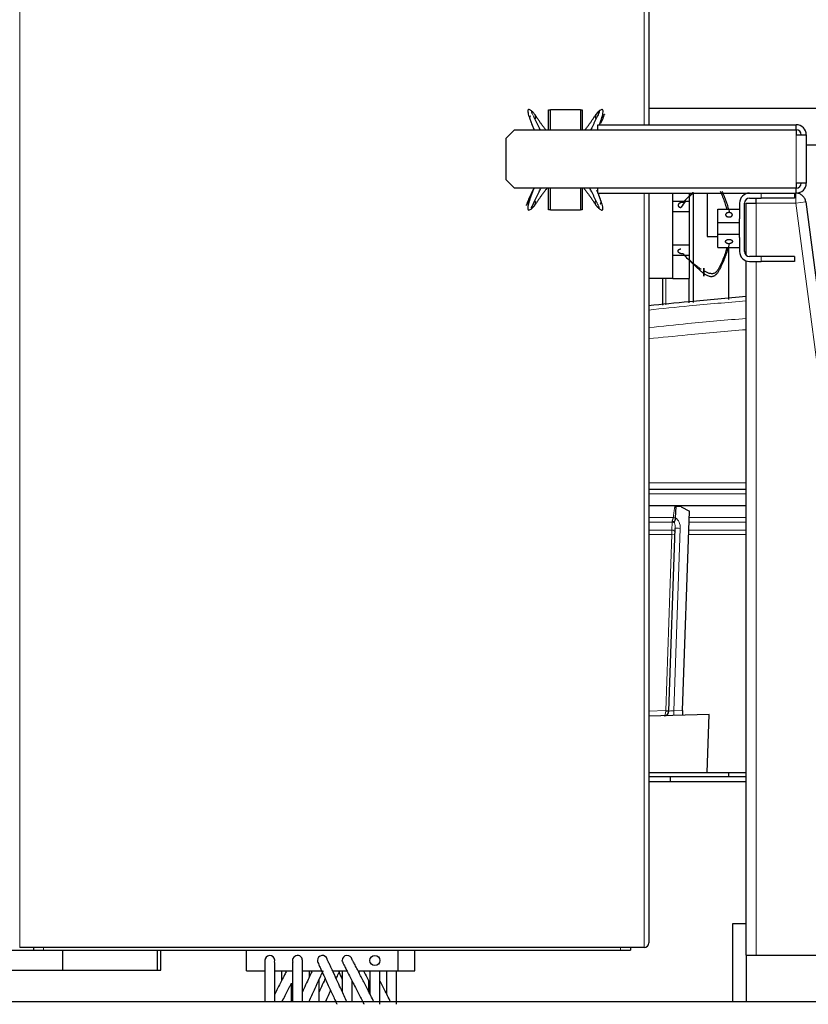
# Model space of a CAD drawing. Header units: inches. Extents: x 0 to 29700, y -16 to 21000.
# Tile 140 of 213: x 14203 to 14675, y 10160 to 10751. Entities that reach past the tile are written whole.
import ezdxf

# ---------------------------------------------------------------- set-up
doc = ezdxf.new("R2010")
doc.units = ezdxf.units.IN
doc.layers.add('1', color=7, linetype='Continuous', true_color=0xffffff)

msp = doc.modelspace()

# ---------------------------------------------------------------- linework, layer by layer
at = {"layer": '1', "color": 110, "linetype": 'Continuous', "lineweight": 13}
for p, q in [((14202.543, 10994.08), (14202.543, 10194.08)), ((14576.943, 10687.572), (14576.943, 10821.795)), ((14668.243, 10652.58), (14668.243, 10681.58)), ((14576.943, 10194.08), (14576.943, 10646.574)), ((14647.243, 10643.58), (14647.243, 10646.58)), ((14667.979, 10640.58), (14667.979, 10646.58)), ((14644.243, 10640.58), (14644.243, 10608.573)), ((14667.979, 10640.58), (14644.243, 10640.58)), ((14673.928, 10641.361), (14667.979, 10640.58)), ((14727.192, 10189.58), (14667.979, 10640.58)), ((14647.243, 10605.58), (14647.243, 10608.58)), ((14644.243, 10605.578), (14644.243, 10189.58)), ((14590.105, 10595.577), (14590.105, 10579.598)), ((14579.747, 10472.765), (14638.247, 10472.765)), ((14638.245, 10466.131), (14579.747, 10466.131)), ((14579.743, 10451.98), (14594.516, 10451.98)), ((14593.795, 10449.243), (14579.743, 10449.243)), ((14593.629, 10444.493), (14593.795, 10449.243)), ((14638.246, 10449.243), (14604.026, 10449.243)), ((14604.121, 10451.98), (14638.245, 10451.98)), ((14579.743, 10444.493), (14593.629, 10444.493)), ((14593.603, 10441.758), (14579.743, 10441.758)), ((14589.916, 10336.195), (14593.603, 10441.758)), ((14598.669, 10445.496), (14594.849, 10336.119)), ((14638.247, 10441.758), (14603.764, 10441.758)), ((14603.86, 10444.493), (14638.247, 10444.493)), ((14579.743, 10335.929), (14589.916, 10336.195)), ((14594.849, 10336.119), (14600.08, 10336.256)), ((14216.743, 10194.08), (14216.743, 10192.58)), ((14562.743, 10194.08), (14562.743, 10192.58))]:
    msp.add_line(p, q, dxfattribs=at)
at = {"layer": '1', "color": 2, "linetype": 'Continuous', "lineweight": 25}
for p, q in [((14579.743, 10991.28), (14579.743, 10687.57)), ((14519.743, 10696.58), (14520.783, 10696.58)), ((14519.743, 10684.578), (14519.743, 10696.58)), ((14520.783, 10684.578), (14520.783, 10696.78)), ((14520.783, 10696.78), (14538.783, 10696.78)), ((14538.783, 10696.78), (14538.783, 10684.578)), ((14538.783, 10696.58), (14539.743, 10696.58)), ((14539.743, 10696.58), (14539.743, 10684.578)), ((14579.738, 10697.579), (14684.743, 10697.579)), ((14494.243, 10679.578), (14499.243, 10684.578)), ((14499.243, 10684.578), (14668.243, 10684.578)), ((14549.243, 10684.578), (14549.243, 10687.58)), ((14549.243, 10687.58), (14668.243, 10687.58)), ((14668.243, 10684.58), (14668.243, 10687.58)), ((14668.243, 10684.578), (14668.243, 10681.58)), ((14494.243, 10654.582), (14494.243, 10679.578)), ((14668.243, 10681.58), (14674.243, 10681.58)), ((14674.243, 10681.58), (14674.243, 10652.58)), ((14674.238, 10675.579), (14684.743, 10675.579)), ((14499.243, 10649.582), (14494.243, 10654.582)), ((14668.243, 10649.582), (14499.243, 10649.582)), ((14519.743, 10636.58), (14519.743, 10649.581)), ((14520.783, 10636.38), (14520.783, 10649.582)), ((14538.783, 10649.582), (14538.783, 10636.38)), ((14539.743, 10649.581), (14539.743, 10636.58)), ((14549.243, 10646.58), (14549.243, 10649.582)), ((14674.243, 10652.58), (14668.243, 10652.58)), ((14668.243, 10652.58), (14668.243, 10649.582)), ((14668.243, 10646.58), (14668.243, 10649.58)), ((14549.243, 10646.58), (14668.243, 10646.58)), ((14579.743, 10646.572), (14579.743, 10196.88)), ((14594.243, 10640.607), (14594.243, 10646.58)), ((14604.243, 10641.78), (14604.243, 10646.58)), ((14606.465, 10646.579), (14606.465, 10604.647)), ((14614.893, 10646.58), (14614.893, 10620.579)), ((14640.243, 10643.58), (14647.243, 10643.58)), ((14644.243, 10640.58), (14644.243, 10643.58)), ((14667.243, 10643.58), (14647.243, 10643.58)), ((14667.243, 10646.58), (14667.243, 10643.58)), ((14520.783, 10636.58), (14519.743, 10636.58)), ((14538.783, 10636.38), (14520.783, 10636.38)), ((14539.743, 10636.58), (14538.783, 10636.58)), ((14594.243, 10641.78), (14604.243, 10641.78)), ((14594.243, 10635.58), (14594.243, 10640.607)), ((14604.243, 10635.58), (14604.243, 10641.78)), ((14621.243, 10629.05), (14621.243, 10637.05)), ((14621.243, 10637.05), (14634.243, 10637.05)), ((14634.243, 10640.58), (14634.243, 10631.136)), ((14637.243, 10611.58), (14637.243, 10640.58)), ((14638.243, 10640.58), (14644.243, 10640.58)), ((14638.243, 10609.341), (14638.243, 10640.58)), ((14673.928, 10641.361), (14733.243, 10189.58)), ((14594.243, 10615.58), (14594.243, 10635.58)), ((14594.243, 10635.58), (14604.243, 10635.58)), ((14604.243, 10615.58), (14604.243, 10635.58)), ((14634.243, 10629.05), (14634.243, 10631.136)), ((14621.243, 10622.05), (14621.243, 10629.05)), ((14621.243, 10629.05), (14634.243, 10629.05)), ((14634.243, 10622.05), (14634.243, 10629.05)), ((14614.893, 10620.579), (14621.24, 10620.579)), ((14621.243, 10614.05), (14621.243, 10622.05)), ((14621.243, 10622.05), (14634.243, 10622.05)), ((14634.243, 10619.965), (14634.243, 10622.05)), ((14634.243, 10619.965), (14634.243, 10611.58)), ((14594.243, 10610.552), (14594.243, 10615.58)), ((14594.243, 10615.58), (14604.243, 10615.58)), ((14604.243, 10609.38), (14604.243, 10615.58)), ((14621.243, 10614.05), (14634.243, 10614.05)), ((14627.593, 10614.05), (14627.593, 10582.833)), ((14594.243, 10595.58), (14594.243, 10610.552)), ((14594.243, 10609.38), (14604.243, 10609.38)), ((14604.243, 10595.38), (14604.243, 10609.38)), ((14647.243, 10608.58), (14640.243, 10608.58)), ((14667.243, 10608.58), (14647.243, 10608.58)), ((14667.243, 10608.58), (14667.243, 10605.58)), ((14606.465, 10604.002), (14606.465, 10581.011)), ((14638.243, 10189.58), (14638.243, 10605.916)), ((14640.243, 10605.58), (14647.243, 10605.58)), ((14667.243, 10605.58), (14647.243, 10605.58)), ((14579.743, 10595.58), (14594.243, 10595.58)), ((14587.962, 10595.577), (14587.962, 10579.412)), ((14594.243, 10595.38), (14594.243, 10595.58)), ((14594.243, 10595.38), (14604.243, 10595.38)), ((14603.894, 10595.378), (14603.894, 10580.787)), ((14579.746, 10468.974), (14638.244, 10468.974)), ((14638.243, 10458.974), (14579.748, 10458.974)), ((14595.888, 10451.813), (14596.123, 10458.544)), ((14599.157, 10458.438), (14596.123, 10458.544)), ((14599.157, 10458.438), (14604.253, 10455.757)), ((14600.08, 10336.256), (14604.253, 10455.757)), ((14595.886, 10451.764), (14595.888, 10451.813)), ((14591.842, 10335.958), (14595.667, 10445.5)), ((14600.08, 10336.256), (14599.979, 10333.354)), ((14615.994, 10333.773), (14579.743, 10332.824)), ((14614.778, 10298.974), (14615.994, 10333.773)), ((14579.742, 10298.974), (14614.778, 10298.974)), ((14579.743, 10296.58), (14592.743, 10296.58)), ((14579.743, 10293.58), (14638.243, 10293.58)), ((14592.743, 10296.58), (14638.246, 10296.58)), ((14592.743, 10293.579), (14592.743, 10296.58)), ((14614.78, 10298.974), (14638.244, 10298.974)), ((14627.593, 10298.975), (14627.593, 10296.58)), ((14630.243, 10208.58), (14638.243, 10208.58)), ((14630.243, 10161.58), (14630.243, 10208.58)), ((14576.943, 10194.08), (14202.543, 10194.08)), ((14210.743, 10194.08), (14210.743, 10192.58)), ((14568.743, 10194.08), (14568.743, 10192.58)), ((14142.743, 10192.58), (14228.499, 10192.58)), ((14228.499, 10192.58), (14285.243, 10192.58)), ((14228.499, 10180.58), (14228.499, 10192.58)), ((14285.243, 10192.58), (14287.243, 10192.58)), ((14285.243, 10180.58), (14285.243, 10192.58)), ((14287.243, 10180.58), (14287.243, 10192.58)), ((14287.246, 10192.58), (14338.546, 10192.58)), ((14338.543, 10192.58), (14429.543, 10192.58)), ((14338.543, 10180.08), (14338.543, 10192.58)), ((14429.538, 10192.58), (14562.743, 10192.58)), ((14429.543, 10180.08), (14429.543, 10192.58)), ((14439.543, 10180.08), (14439.543, 10192.58)), ((14562.743, 10192.58), (14568.743, 10192.58)), ((14638.243, 10189.58), (14638.243, 10161.58)), ((14638.243, 10189.58), (14644.243, 10189.58)), ((14644.243, 10189.58), (14727.192, 10189.58)), ((14395.981, 10185.854), (14395.943, 10186.33)), ((14142.743, 10180.58), (14228.499, 10180.58)), ((14228.499, 10180.58), (14285.243, 10180.58)), ((14285.243, 10180.58), (14287.243, 10180.58)), ((14338.543, 10180.08), (14349.547, 10180.08)), ((14355.524, 10180.08), (14366.147, 10180.08)), ((14372.128, 10180.08), (14383.615, 10180.08)), ((14390.198, 10180.08), (14398.775, 10180.08)), ((14405.489, 10180.08), (14429.543, 10180.08)), ((14429.543, 10180.08), (14439.543, 10180.08)), ((15566.743, 10161.58), (14116.743, 10161.58))]:
    msp.add_line(p, q, dxfattribs=at)
msp.add_circle((14415.543, 10186.33), 3, dxfattribs=at)
for centre, radius, start, end in [((14668.243, 10681.58), 6, 0, 90), ((14668.243, 10681.58), 3, 0, 90), ((14668.243, 10652.58), 6, 270, 0), ((14668.243, 10652.58), 3, 270, 0), ((14640.243, 10640.58), 6, 90, 180), ((14640.243, 10640.58), 3, 90, 180), ((14640.243, 10611.58), 6, 180, 270), ((14640.243, 10611.58), 3, 180, 270), ((14588.844, 10336.063), 3, 271.5, 358), ((14576.943, 10196.88), 2.8, 270, 0), ((14352.543, 10186.33), 3, 341.74125, 161.71875), ((14369.143, 10186.33), 3, 17.634375, 201.1275), ((14384.043, 10186.33), 3, 13.39875, 180), ((14398.943, 10186.33), 3, 9.118125, 180), ((14384.043, 10186.33), 3, 180, 193.381875)]:
    msp.add_arc(centre, radius, start, end, dxfattribs=at)
at = {"layer": '1', "color": 110, "linetype": 'Continuous', "lineweight": 13}
for centre, major_axis, ratio, start_param, end_param in [((14593.897, 10452.12), (0.21, 4), 0.017402, 3.9104493, 4.0569496), ((14593.746, 10447.804), (1.999, -0.07), 0.719748, 0.7957294, 1.5716725), ((14593.769, 10448.458), (1.999, -0.07), 0.6108356, 0.7931781, 1.5644616), ((14594.446, 10451.91), (-1.989, 0.207), 0.0383473, 3.905781, 4.6813136), ((14593.668, 10445.57), (0.159, 4.566), 0.4377405, 4.712389, 5.5081184), ((14593.672, 10445.671), (0.235, 6.724), 0.7431451, 4.712389, 5.8716685), ((14593.53, 10441.615), (0.07, 4), 0.0174444, 4.7482984, 5.5155451), ((14593.533, 10441.687), (1.999, -0.07), 0.0368135, 0, 1.5371762), ((14593.581, 10443.054), (1.999, -0.07), 0.719748, 0, 1.5716725), ((14598.665, 10445.395), (2.998, -0.105), 0.0336829, 1.5707963, 3.1415927), ((14588.844, 10336.063), (-0.079, 2.999), 0.3572125, 3.1415927, 4.6513025), ((14589.845, 10336.089), (-0.017, 3.001), 0.0238693, 4.6517894, 4.7475548), ((14589.846, 10336.124), (1.999, -0.07), 0.0368135, 0, 1.5371762), ((14589.843, 10336.028), (-1.999, 0.07), 0.0587977, 1.6102188, 3.1415927), ((14594.853, 10336.22), (3.011, 0.262), 0.0331858, 3.1375287, 4.708325), ((14594.853, 10336.22), (-0.079, 2.999), 0.0020575, 1.6044228, 3.1415927)]:
    msp.add_ellipse(centre, major_axis=major_axis, ratio=ratio, start_param=start_param, end_param=end_param, dxfattribs=at)
at = {"layer": '1', "color": 2, "linetype": 'Continuous', "lineweight": 25}
for points, degree, knots in [([(14510.838, 10694.499), (14510.382, 10695.04), (14509.685, 10695.744), (14508.726, 10696.427), (14508.007, 10696.726), (14507.442, 10696.63), (14507.22, 10696.004), (14507.354, 10694.813), (14507.6, 10693.498), (14507.953, 10692.576), (14508.087, 10692.256)], 3, [0, 0, 0, 0, 0.1741513, 0.2759846, 0.3863218, 0.5050306, 0.6327805, 0.7718015, 0.9242405, 1, 1, 1, 1]), ([(14548.099, 10693.661), (14548.329, 10694.014), (14548.8, 10694.671), (14549.382, 10695.251), (14549.805, 10695.485), (14550.086, 10695.521), (14550.157, 10695.337), (14550.105, 10695.083), (14549.999, 10694.843), (14549.857, 10694.571), (14549.643, 10694.173), (14549.245, 10693.406), (14548.644, 10692.171), (14547.899, 10690.612), (14547.131, 10689.021), (14546.351, 10687.416), (14545.637, 10685.953), (14545.178, 10685.026), (14544.987, 10684.641)], 3, [0, 0, 0, 0, 0.0933859, 0.1867719, 0.2334649, 0.2801578, 0.3268508, 0.3501973, 0.3735438, 0.3968902, 0.4202367, 0.4669297, 0.5603156, 0.6537016, 0.7470875, 0.8404735, 0.9338594, 1, 1, 1, 1]), ([(14550.131, 10695.271), (14549.995, 10695.245), (14549.832, 10695.199), (14549.674, 10695.14), (14549.521, 10695.068), (14549.228, 10694.904), (14548.899, 10694.681), (14548.627, 10694.431), (14548.39, 10694.147), (14548.193, 10693.836), (14548.099, 10693.661)], 5, [0, 0, 0, 0, 0, 0, 0.2580938, 0.3152444, 0.3152444, 0.3152444, 0.6272599, 1, 1, 1, 1, 1, 1]), ([(14550.176, 10687.6), (14550.477, 10688.407), (14551.224, 10690.496), (14552.107, 10693.224), (14552.396, 10695.337), (14552.336, 10696.212), (14552.059, 10696.585), (14551.622, 10696.733), (14550.844, 10696.497), (14549.766, 10695.679), (14549.076, 10694.934), (14548.729, 10694.499)], 3, [0, 0, 0, 0, 0.1439951, 0.3712586, 0.479165, 0.5830404, 0.6345662, 0.6862261, 0.7900161, 0.8952103, 1, 1, 1, 1]), ([(14508.922, 10692.745), (14508.904, 10692.766), (14508.782, 10692.908), (14508.67, 10692.974), (14508.541, 10692.793), (14508.475, 10692.381), (14508.446, 10692.124)], 3, [0, 0, 0, 0, 0.0370006, 0.2628933, 0.4797994, 1, 1, 1, 1]), ([(14510.696, 10692.636), (14510.772, 10692.479), (14511.093, 10691.817), (14511.668, 10690.612), (14512.436, 10689.021), (14513.216, 10687.416), (14513.93, 10685.953), (14514.388, 10685.026), (14514.58, 10684.641)], 3, [0, 0, 0, 0, 0.063128, 0.2621132, 0.4610984, 0.6600836, 0.8590687, 1, 1, 1, 1]), ([(14511.467, 10693.661), (14511.516, 10693.571), (14511.596, 10693.406), (14511.666, 10693.236), (14511.723, 10693.061), (14511.784, 10692.815), (14511.831, 10692.555), (14511.85, 10692.372), (14511.852, 10692.188), (14511.833, 10691.965), (14511.781, 10691.674), (14511.729, 10691.497), (14511.655, 10691.327), (14511.556, 10691.168), (14511.465, 10691.053), (14511.462, 10691.05), (14511.46, 10691.047), (14511.458, 10691.044)], 5, [0, 0, 0, 0, 0, 0, 0.1844371, 0.3310436, 0.3310436, 0.3310436, 0.4588984, 0.6620872, 0.6620872, 0.6620872, 0.7344361, 0.9931308, 0.9931308, 0.9931308, 1, 1, 1, 1, 1, 1]), ([(14517.941, 10684.615), (14517.844, 10684.739), (14517.359, 10685.357), (14516.514, 10686.457), (14515.443, 10687.899), (14514.42, 10689.348), (14513.428, 10690.809), (14512.449, 10692.273), (14511.8, 10693.217), (14511.467, 10693.661)], 3, [0, 0, 0, 0, 0.039904, 0.19992, 0.359936, 0.519952, 0.679968, 0.839984, 1, 1, 1, 1]), ([(14541.626, 10684.615), (14541.723, 10684.739), (14542.207, 10685.357), (14543.053, 10686.457), (14544.124, 10687.899), (14545.146, 10689.348), (14546.139, 10690.809), (14547.117, 10692.273), (14547.766, 10693.217), (14548.099, 10693.661)], 3, [0, 0, 0, 0, 0.039904, 0.19992, 0.359936, 0.519952, 0.679968, 0.839984, 1, 1, 1, 1]), ([(14548.099, 10693.661), (14548.051, 10693.571), (14547.939, 10693.342), (14547.809, 10692.998), (14547.729, 10692.638), (14547.707, 10692.269), (14547.734, 10691.965), (14547.786, 10691.671), (14547.839, 10691.492), (14547.914, 10691.32), (14548.014, 10691.162), (14548.105, 10691.049)], 5, [0, 0, 0, 0, 0, 0, 0.1848578, 0.4599452, 0.6635975, 0.6635975, 0.6635975, 0.7361114, 1, 1, 1, 1, 1, 1]), ([(14550.968, 10688.333), (14550.998, 10688.394), (14551.294, 10689.004), (14551.843, 10690.155), (14552.417, 10691.487), (14552.715, 10692.368), (14552.848, 10692.845), (14552.93, 10693.175), (14552.998, 10693.461), (14553.078, 10693.74), (14553.146, 10693.913), (14553.156, 10693.84), (14553.034, 10693.589), (14552.634, 10693.038), (14552.143, 10692.451), (14551.88, 10692.143)], 3, [0, 0, 0, 0, 0.0157134, 0.1563258, 0.2969382, 0.3672443, 0.4023974, 0.4375505, 0.4727036, 0.5078567, 0.5781629, 0.6484691, 0.7187753, 0.8593876, 1, 1, 1, 1]), ([(14510.936, 10649.494), (14510.672, 10648.962), (14510.13, 10647.874), (14509.317, 10646.236), (14508.503, 10644.58), (14507.724, 10642.946), (14507.15, 10641.613), (14506.852, 10640.732), (14506.719, 10640.256), (14506.636, 10639.925), (14506.569, 10639.639), (14506.488, 10639.36), (14506.421, 10639.187), (14506.41, 10639.26), (14506.533, 10639.511), (14506.932, 10640.062), (14507.424, 10640.649), (14507.686, 10640.958)], 3, [0, 0, 0, 0, 0.0955228, 0.1960203, 0.2965178, 0.3970152, 0.4975127, 0.5477614, 0.5728858, 0.5980102, 0.6231345, 0.6482589, 0.6985076, 0.7487563, 0.7990051, 0.8995025, 1, 1, 1, 1]), ([(14511.018, 10649.583), (14510.097, 10647.421), (14508.791, 10643.99), (14507.459, 10639.876), (14507.17, 10637.763), (14507.23, 10636.889), (14507.508, 10636.515), (14507.945, 10636.368), (14508.723, 10636.603), (14509.8, 10637.421), (14510.491, 10638.167), (14510.838, 10638.601)], 3, [0, 0, 0, 0, 0.3115952, 0.494362, 0.5811411, 0.6646783, 0.7061157, 0.747661, 0.8311296, 0.9157274, 1, 1, 1, 1]), ([(14511.467, 10639.44), (14511.238, 10639.086), (14510.767, 10638.429), (14510.185, 10637.849), (14509.762, 10637.616), (14509.481, 10637.579), (14509.409, 10637.763), (14509.462, 10638.018), (14509.568, 10638.257), (14509.71, 10638.529), (14509.924, 10638.927), (14510.322, 10639.694), (14510.923, 10640.929), (14511.668, 10642.488), (14512.436, 10644.079), (14513.216, 10645.685), (14514.122, 10647.541), (14514.781, 10648.866), (14515.176, 10649.651)], 3, [0, 0, 0, 0, 0.0874317, 0.1748634, 0.2185792, 0.2622951, 0.3060109, 0.3278689, 0.3497268, 0.3715847, 0.3934426, 0.4371585, 0.5245902, 0.6120219, 0.6994536, 0.7868852, 0.8743169, 1, 1, 1, 1]), ([(14518.79, 10649.553), (14518.402, 10649.07), (14517.628, 10648.092), (14516.514, 10646.643), (14515.443, 10645.201), (14514.42, 10643.752), (14513.428, 10642.292), (14512.449, 10640.827), (14511.8, 10639.883), (14511.467, 10639.44)], 3, [0, 0, 0, 0, 0.1383334, 0.2819445, 0.4255556, 0.5691667, 0.7127778, 0.8563889, 1, 1, 1, 1]), ([(14540.776, 10649.553), (14541.164, 10649.07), (14541.939, 10648.092), (14543.053, 10646.643), (14544.124, 10645.201), (14545.146, 10643.752), (14546.139, 10642.292), (14547.117, 10640.827), (14547.766, 10639.883), (14548.099, 10639.44)], 3, [0, 0, 0, 0, 0.1383334, 0.2819445, 0.4255556, 0.5691667, 0.7127778, 0.8563889, 1, 1, 1, 1]), ([(14548.871, 10640.464), (14548.795, 10640.622), (14548.474, 10641.284), (14547.899, 10642.488), (14547.131, 10644.079), (14546.351, 10645.685), (14545.466, 10647.497), (14544.83, 10648.777), (14544.458, 10649.516)], 3, [0, 0, 0, 0, 0.0559277, 0.2322168, 0.4085059, 0.5847951, 0.7610842, 1, 1, 1, 1]), ([(14511.467, 10639.44), (14511.516, 10639.53), (14511.627, 10639.758), (14511.757, 10640.102), (14511.838, 10640.463), (14511.859, 10640.831), (14511.833, 10641.135), (14511.781, 10641.429), (14511.728, 10641.609), (14511.652, 10641.78), (14511.553, 10641.938), (14511.461, 10642.051)], 5, [0, 0, 0, 0, 0, 0, 0.1848578, 0.4599452, 0.6635975, 0.6635975, 0.6635975, 0.7361114, 1, 1, 1, 1, 1, 1]), ([(14548.099, 10639.44), (14548.051, 10639.53), (14547.97, 10639.695), (14547.901, 10639.865), (14547.844, 10640.039), (14547.782, 10640.286), (14547.735, 10640.546), (14547.717, 10640.728), (14547.714, 10640.912), (14547.734, 10641.135), (14547.785, 10641.427), (14547.837, 10641.604), (14547.911, 10641.773), (14548.01, 10641.933), (14548.102, 10642.047), (14548.104, 10642.05), (14548.107, 10642.053), (14548.109, 10642.056)], 5, [0, 0, 0, 0, 0, 0, 0.1844371, 0.3310436, 0.3310436, 0.3310436, 0.4588984, 0.6620872, 0.6620872, 0.6620872, 0.7344361, 0.9931308, 0.9931308, 0.9931308, 1, 1, 1, 1, 1, 1]), ([(14601.929, 10641.987), (14601.902, 10641.953), (14600.869, 10640.67), (14599.915, 10639.317), (14599.062, 10637.936)], 3, [0, 0, 0, 0, 0.0265864, 1, 1, 1, 1]), ([(14600.42, 10640.978), (14601.306, 10641.993), (14602.707, 10643.501), (14604.708, 10645.457), (14605.797, 10646.485), (14606.385, 10647.034), (14606.457, 10647.1)], 3, [0, 0, 0, 0, 0.4832815, 0.7249222, 0.966563, 1, 1, 1, 1]), ([(14606.356, 10646.579), (14605.931, 10646.207), (14605.18, 10645.522), (14604.454, 10644.804), (14604.138, 10644.48)], 3, [0, 0, 0, 0, 0.5567935, 1, 1, 1, 1]), ([(14626.659, 10637.133), (14626.481, 10637.806), (14625.964, 10639.614), (14625.153, 10641.967), (14624.296, 10644.199), (14623.611, 10645.864), (14623.109, 10646.999), (14622.835, 10647.577), (14622.82, 10647.608)], 3, [0, 0, 0, 0, 0.1891166, 0.509925, 0.6703292, 0.8307334, 0.9911377, 1, 1, 1, 1]), ([(14623.68, 10647.591), (14623.86, 10647.2), (14624.277, 10646.271), (14625.137, 10644.256), (14626.211, 10641.533), (14627.29, 10638.224), (14627.857, 10635.999), (14628.102, 10634.888)], 3, [0, 0, 0, 0, 0.0947593, 0.2240794, 0.4827196, 0.7413598, 1, 1, 1, 1]), ([(14673.928, 10641.361), (14673.883, 10641.707), (14673.807, 10642.049), (14673.597, 10642.715), (14673.463, 10643.039), (14673.141, 10643.658), (14672.953, 10643.954), (14672.528, 10644.508), (14672.291, 10644.766), (14671.777, 10645.238), (14671.499, 10645.451), (14670.91, 10645.827), (14670.599, 10645.989), (14669.954, 10646.256), (14669.62, 10646.361), (14668.938, 10646.513), (14668.591, 10646.558), (14668.242, 10646.574)], 3, [0, 0, 0, 0, 0.125, 0.125, 0.25, 0.25, 0.375, 0.375, 0.5, 0.5, 0.625, 0.625, 0.75, 0.75, 0.875, 0.875, 1, 1, 1, 1]), ([(14509.436, 10637.829), (14509.571, 10637.856), (14509.734, 10637.901), (14509.893, 10637.961), (14510.046, 10638.032), (14510.339, 10638.196), (14510.668, 10638.42), (14510.94, 10638.67), (14511.177, 10638.954), (14511.373, 10639.264), (14511.467, 10639.44)], 5, [0, 0, 0, 0, 0, 0, 0.2580938, 0.3152444, 0.3152444, 0.3152444, 0.6272599, 1, 1, 1, 1, 1, 1]), ([(14548.729, 10638.601), (14549.184, 10638.061), (14549.882, 10637.356), (14550.841, 10636.673), (14551.56, 10636.374), (14552.125, 10636.471), (14552.347, 10637.097), (14552.212, 10638.287), (14551.967, 10639.602), (14551.613, 10640.525), (14551.48, 10640.844)], 3, [0, 0, 0, 0, 0.1741513, 0.2759846, 0.3863218, 0.5050306, 0.6327805, 0.7718015, 0.9242405, 1, 1, 1, 1]), ([(14550.645, 10640.355), (14550.663, 10640.334), (14550.785, 10640.193), (14550.897, 10640.126), (14551.026, 10640.308), (14551.091, 10640.72), (14551.121, 10640.977)], 3, [0, 0, 0, 0, 0.0370006, 0.2628933, 0.4797994, 1, 1, 1, 1]), ([(14600.42, 10640.978), (14600.232, 10641), (14599.884, 10641.015), (14599.534, 10640.987), (14599.193, 10640.919), (14598.846, 10640.807), (14598.553, 10640.69), (14598.406, 10640.621), (14598.266, 10640.543), (14598.136, 10640.457), (14597.932, 10640.304), (14597.818, 10640.205), (14597.717, 10640.1), (14597.629, 10639.987), (14597.511, 10639.789), (14597.445, 10639.644), (14597.407, 10639.516), (14597.387, 10639.385), (14597.387, 10639.189), (14597.409, 10639.015), (14597.447, 10638.888), (14597.505, 10638.766), (14597.609, 10638.614), (14597.768, 10638.437), (14598.004, 10638.248), (14598.301, 10638.1), (14598.633, 10638), (14598.919, 10637.951), (14599.062, 10637.936)], 5, [0, 0, 0, 0, 0, 0, 0.1360851, 0.25, 0.25, 0.25, 0.2708653, 0.3748173, 0.375, 0.375, 0.375, 0.4789488, 0.5, 0.5, 0.5, 0.5828898, 0.625, 0.625, 0.625, 0.6871801, 0.75, 0.75, 0.75, 0.7916704, 0.8957455, 1, 1, 1, 1, 1, 1]), ([(14628.102, 10634.888), (14628.014, 10634.896), (14627.793, 10634.907), (14627.469, 10634.895), (14627.154, 10634.842), (14626.863, 10634.752), (14626.645, 10634.655), (14626.442, 10634.545), (14626.279, 10634.433), (14626.105, 10634.271), (14625.972, 10634.079), (14625.902, 10633.899), (14625.878, 10633.802), (14625.858, 10633.675), (14625.855, 10633.502), (14625.9, 10633.295), (14626.004, 10633.096), (14626.162, 10632.914), (14626.366, 10632.734), (14626.637, 10632.549), (14626.9, 10632.426), (14627.194, 10632.336), (14627.505, 10632.284), (14627.684, 10632.268)], 5, [0, 0, 0, 0, 0, 0, 0.0696423, 0.1732771, 0.25, 0.25, 0.25, 0.2773185, 0.3817136, 0.4348548, 0.4856843, 0.5, 0.5, 0.5, 0.5898118, 0.6938111, 0.75, 0.75, 0.75, 0.8595818, 1, 1, 1, 1, 1, 1]), ([(14627.684, 10632.268), (14627.816, 10632.256), (14628.084, 10632.247), (14628.407, 10632.271), (14628.717, 10632.335), (14628.997, 10632.437), (14629.21, 10632.539), (14629.409, 10632.654), (14629.616, 10632.814), (14629.772, 10632.999), (14629.871, 10633.199), (14629.913, 10633.37), (14629.932, 10633.541), (14629.923, 10633.731), (14629.856, 10633.937), (14629.731, 10634.131), (14629.574, 10634.292), (14629.387, 10634.448), (14629.146, 10634.611), (14628.881, 10634.733), (14628.586, 10634.823), (14628.275, 10634.873), (14628.102, 10634.888)], 5, [0, 0, 0, 0, 0, 0, 0.1042545, 0.2083296, 0.25, 0.25, 0.25, 0.3128199, 0.4171102, 0.5, 0.5, 0.5, 0.5210512, 0.6251827, 0.7291347, 0.75, 0.75, 0.75, 0.8639149, 1, 1, 1, 1, 1, 1]), ([(14600.42, 10610.122), (14600.207, 10610.097), (14599.879, 10610.101), (14599.662, 10610.116), (14599.447, 10610.144), (14599.236, 10610.184), (14599.03, 10610.236), (14598.829, 10610.299), (14598.636, 10610.374), (14598.451, 10610.459), (14598.275, 10610.554), (14598.11, 10610.66), (14597.957, 10610.775), (14597.818, 10610.9), (14597.694, 10611.033), (14597.589, 10611.175), (14597.505, 10611.324), (14597.441, 10611.481), (14597.401, 10611.642), (14597.385, 10611.806), (14597.393, 10611.969), (14597.42, 10612.096), (14597.444, 10612.175), (14597.474, 10612.252), (14597.511, 10612.328), (14597.554, 10612.402), (14597.603, 10612.472), (14597.682, 10612.569), (14597.816, 10612.694), (14597.972, 10612.806), (14598.146, 10612.904), (14598.334, 10612.989), (14598.533, 10613.059), (14598.741, 10613.114), (14598.901, 10613.143), (14599.009, 10613.159), (14599.062, 10613.164)], 2, [0, 0, 0, 0.0625, 0.09375, 0.125, 0.15625, 0.1875, 0.21875, 0.25, 0.28125, 0.3125, 0.34375, 0.375, 0.40625, 0.4375, 0.46875, 0.5, 0.53125, 0.5625, 0.59375, 0.625, 0.65625, 0.6741071, 0.6875, 0.7053571, 0.71875, 0.7366071, 0.75, 0.78125, 0.8125, 0.84375, 0.875, 0.90625, 0.9375, 0.96875, 0.984375, 1, 1, 1]), ([(14612.743, 10598.44), (14613.234, 10598.086), (14614.247, 10597.429), (14615.639, 10596.849), (14616.809, 10596.616), (14617.722, 10596.579), (14618.511, 10596.763), (14619.1, 10597.018), (14619.506, 10597.257), (14619.875, 10597.529), (14620.328, 10597.927), (14621.04, 10598.694), (14621.875, 10599.929), (14622.723, 10601.488), (14623.489, 10603.079), (14624.215, 10604.685), (14625.137, 10606.845), (14626.211, 10609.567), (14627.29, 10612.877), (14627.857, 10615.101), (14628.102, 10616.212)], 3, [0, 0, 0, 0, 0.0625, 0.125, 0.15625, 0.1875, 0.21875, 0.234375, 0.25, 0.265625, 0.28125, 0.3125, 0.375, 0.4375, 0.5, 0.5625, 0.625, 0.75, 0.875, 1, 1, 1, 1]), ([(14626.659, 10613.967), (14626.481, 10613.294), (14625.964, 10611.486), (14625.153, 10609.134), (14624.296, 10606.902), (14623.611, 10605.236), (14622.879, 10603.58), (14622.056, 10601.946), (14621.243, 10600.613), (14620.55, 10599.732), (14620.109, 10599.256), (14619.747, 10598.925), (14619.345, 10598.639), (14618.752, 10598.36), (14617.946, 10598.187), (14616.989, 10598.26), (14615.755, 10598.511), (14614.294, 10599.062), (14613.249, 10599.649), (14612.743, 10599.958)], 3, [0, 0, 0, 0, 0.0894605, 0.2412171, 0.3170954, 0.3929737, 0.468852, 0.5447303, 0.6206085, 0.6585477, 0.6775173, 0.6964868, 0.7154564, 0.734426, 0.7723651, 0.8103043, 0.8482434, 0.9241217, 1, 1, 1, 1]), ([(14600.42, 10610.122), (14601.306, 10609.107), (14602.707, 10607.599), (14604.708, 10605.643), (14606.236, 10604.201), (14607.801, 10602.752), (14609.401, 10601.292), (14611.041, 10599.827), (14612.17, 10598.883), (14612.743, 10598.44)], 3, [0, 0, 0, 0, 0.25, 0.375, 0.5, 0.625, 0.75, 0.875, 1, 1, 1, 1]), ([(14611.171, 10600.87), (14611.005, 10600.976), (14610.179, 10601.518), (14608.742, 10602.554), (14606.879, 10604.042), (14605.348, 10605.412), (14604.454, 10606.297), (14604.138, 10606.621)], 3, [0, 0, 0, 0, 0.0648792, 0.3274153, 0.5899514, 0.8524875, 1, 1, 1, 1]), ([(14612.743, 10598.44), (14612.743, 10598.53), (14612.743, 10598.758), (14612.743, 10599.102), (14612.743, 10599.463), (14612.743, 10599.831), (14612.743, 10600.135), (14612.743, 10600.436), (14612.743, 10600.698), (14612.743, 10601.01), (14612.743, 10601.28), (14612.743, 10601.443), (14612.743, 10601.506), (14612.743, 10601.574), (14612.743, 10601.629), (14612.743, 10601.621), (14612.743, 10601.536), (14612.743, 10601.394), (14612.743, 10601.208), (14612.743, 10600.96), (14612.743, 10600.717), (14612.743, 10600.441), (14612.743, 10600.136), (14612.743, 10599.958)], 5, [0, 0, 0, 0, 0, 0, 0.0696423, 0.1732771, 0.25, 0.25, 0.25, 0.2773185, 0.3817136, 0.4348548, 0.4856843, 0.5, 0.5, 0.5, 0.5898118, 0.6938111, 0.75, 0.75, 0.75, 0.8595818, 1, 1, 1, 1, 1, 1]), ([(14612.743, 10599.958), (14612.743, 10599.825), (14612.743, 10599.551), (14612.743, 10599.203), (14612.743, 10598.839), (14612.743, 10598.47), (14612.743, 10598.167), (14612.743, 10597.869), (14612.743, 10597.528), (14612.743, 10597.23), (14612.743, 10597.018), (14612.743, 10596.899), (14612.743, 10596.812), (14612.743, 10596.759), (14612.743, 10596.785), (14612.743, 10596.885), (14612.743, 10597.025), (14612.743, 10597.196), (14612.743, 10597.42), (14612.743, 10597.67), (14612.743, 10597.954), (14612.743, 10598.264), (14612.743, 10598.44)], 5, [0, 0, 0, 0, 0, 0, 0.1042545, 0.2083296, 0.25, 0.25, 0.25, 0.3128199, 0.4171102, 0.5, 0.5, 0.5, 0.5210512, 0.6251827, 0.7291347, 0.75, 0.75, 0.75, 0.8639149, 1, 1, 1, 1, 1, 1]), ([(14579.692, 10579.202), (14587.805, 10580.057), (14607.287, 10582.014), (14626.787, 10583.742), (14638.171, 10584.672)], 3, [0, 0, 0, 0, 0.4166014, 1, 1, 1, 1]), ([(14595.181, 10448.783), (14595.181, 10448.822), (14595.182, 10448.862), (14595.185, 10448.943), (14595.186, 10448.984), (14595.192, 10449.108), (14595.196, 10449.193), (14595.202, 10449.28)], 3, [0, 0, 0, 0, 0.25, 0.25, 0.5, 0.5, 1, 1, 1, 1]), ([(14595.202, 10449.28), (14595.203, 10449.303), (14595.207, 10449.326), (14595.218, 10449.369), (14595.224, 10449.391), (14595.238, 10449.433), (14595.246, 10449.453), (14595.263, 10449.495), (14595.272, 10449.516), (14595.299, 10449.579), (14595.318, 10449.621), (14595.356, 10449.707), (14595.376, 10449.752), (14595.416, 10449.842), (14595.436, 10449.888), (14595.466, 10449.959), (14595.475, 10449.983), (14595.495, 10450.032), (14595.505, 10450.056), (14595.554, 10450.18), (14595.591, 10450.283), (14595.662, 10450.493), (14595.694, 10450.602), (14595.732, 10450.742), (14595.739, 10450.77), (14595.753, 10450.826), (14595.76, 10450.855), (14595.78, 10450.941), (14595.792, 10450.998), (14595.826, 10451.172), (14595.863, 10451.405), (14595.882, 10451.643), (14595.886, 10451.764)], 3, [0, 0, 0, 0, 0.03125, 0.03125, 0.0625, 0.0625, 0.09375, 0.09375, 0.125, 0.125, 0.1875, 0.1875, 0.25, 0.25, 0.3125, 0.3125, 0.34375, 0.34375, 0.375, 0.375, 0.5, 0.5, 0.625, 0.625, 0.65625, 0.65625, 0.6875, 0.6875, 0.75, 0.75, 0.875, 1, 1, 1, 1]), ([(14349.694, 10187.269), (14349.667, 10187.199), (14349.622, 10186.739), (14349.58, 10185.221), (14349.557, 10183.117), (14349.544, 10180.189), (14349.543, 10176.617), (14349.544, 10172.281), (14349.542, 10167.355), (14349.547, 10163.629), (14349.553, 10161.647), (14349.553, 10161.566)], 3, [0, 0, 0, 0, 0.1261412, 0.2402194, 0.3417696, 0.4310444, 0.5747091, 0.6792536, 0.8116068, 0.9922963, 1, 1, 1, 1]), ([(14372.142, 10161.491), (14372.143, 10162.251), (14372.143, 10164.175), (14372.142, 10167.721), (14372.144, 10172.652), (14372.138, 10177.534), (14372.122, 10181.633), (14372.098, 10184.562), (14372.06, 10186.634), (14372.024, 10187.191), (14372.002, 10187.238)], 3, [0, 0, 0, 0, 0.0724791, 0.1761386, 0.307554, 0.4867753, 0.5954587, 0.7170565, 0.8521634, 1, 1, 1, 1]), ([(14355.542, 10161.465), (14355.543, 10162.217), (14355.543, 10164.12), (14355.542, 10167.701), (14355.544, 10172.619), (14355.538, 10177.339), (14355.52, 10181.114), (14355.495, 10183.638), (14355.455, 10185.236), (14355.415, 10185.491), (14355.392, 10185.39)], 3, [0, 0, 0, 0, 0.0773728, 0.1850379, 0.3210222, 0.5034023, 0.6116512, 0.730441, 0.8594608, 1, 1, 1, 1]), ([(14366.284, 10185.421), (14366.258, 10185.524), (14366.216, 10185.399), (14366.177, 10184.368), (14366.155, 10182.657), (14366.143, 10180.045), (14366.143, 10176.635), (14366.144, 10172.306), (14366.142, 10167.391), (14366.147, 10163.662), (14366.153, 10161.708), (14366.153, 10161.547)], 3, [0, 0, 0, 0, 0.1188322, 0.2270417, 0.3257976, 0.4144057, 0.5598667, 0.667035, 0.8021588, 0.9835121, 1, 1, 1, 1]), ([(14381.124, 10185.636), (14381.128, 10185.606), (14381.287, 10185.223), (14381.915, 10183.816), (14382.829, 10181.8), (14384.135, 10178.936), (14385.758, 10175.391), (14387.751, 10171.044), (14390.015, 10166.106), (14391.773, 10162.279), (14392.717, 10160.227), (14392.8, 10160.048)], 3, [0, 0, 0, 0, 0.1232413, 0.2349986, 0.3351014, 0.4235508, 0.566601, 0.6710299, 0.8030902, 0.9826316, 1, 1, 1, 1]), ([(14398.721, 10161.505), (14398.218, 10162.606), (14397.16, 10164.917), (14395.305, 10168.963), (14393.056, 10173.868), (14390.877, 10178.61), (14389.109, 10182.449), (14387.901, 10185.06), (14387.103, 10186.765), (14386.94, 10187.09), (14386.962, 10187.023)], 3, [0, 0, 0, 0, 0.114502, 0.2167712, 0.3460582, 0.5201134, 0.6239398, 0.7384234, 0.8634996, 1, 1, 1, 1]), ([(14395.981, 10185.854), (14395.987, 10185.783), (14396.173, 10185.324), (14396.897, 10183.818), (14397.939, 10181.729), (14399.413, 10178.815), (14401.232, 10175.253), (14403.447, 10170.918), (14405.961, 10165.992), (14407.896, 10162.213), (14408.936, 10160.191), (14409.006, 10160.056)], 3, [0, 0, 0, 0, 0.1250714, 0.238233, 0.339121, 0.4279285, 0.5710319, 0.6752613, 0.8071777, 0.9870677, 1, 1, 1, 1]), ([(14414.986, 10161.511), (14414.417, 10162.628), (14413.224, 10164.966), (14411.128, 10169.066), (14408.617, 10173.986), (14406.196, 10178.714), (14404.242, 10182.502), (14402.919, 10185.04), (14402.052, 10186.65), (14401.878, 10186.907), (14401.905, 10186.805)], 3, [0, 0, 0, 0, 0.1182549, 0.2208791, 0.3505226, 0.5245709, 0.6280131, 0.7416696, 0.8652986, 1, 1, 1, 1]), ([(14362.634, 10180.182), (14362.227, 10179.385), (14361.226, 10177.426), (14359.381, 10173.813), (14357.378, 10169.891), (14356.038, 10167.268), (14355.498, 10166.211)], 3, [0, 0, 0, 0, 0.1915738, 0.4468586, 0.7698642, 1, 1, 1, 1]), ([(14359.546, 10180.122), (14359.543, 10178.89), (14359.543, 10176.911), (14359.543, 10174.82), (14359.543, 10174.149)], 3, [0, 0, 0, 0, 0.6827927, 1, 1, 1, 1]), ([(14377.922, 10180.178), (14377.54, 10179.344), (14376.623, 10177.343), (14374.95, 10173.694), (14373.381, 10170.272), (14372.396, 10168.123), (14372.119, 10167.52)], 3, [0, 0, 0, 0, 0.2207313, 0.5022868, 0.858781, 1, 1, 1, 1]), ([(14376.129, 10161.868), (14376.263, 10162.161), (14376.919, 10163.593), (14378.302, 10166.61), (14380.558, 10171.529), (14382.759, 10176.332), (14384.033, 10179.116), (14384.465, 10180.059), (14384.481, 10180.093)], 3, [0, 0, 0, 0, 0.0494899, 0.2387376, 0.4776232, 0.7998704, 0.9925778, 1, 1, 1, 1]), ([(14385.752, 10175.444), (14385.533, 10174.965), (14384.61, 10172.953), (14383.381, 10170.272), (14382.396, 10168.123), (14382.119, 10167.52)], 3, [0, 0, 0, 0, 0.1848224, 0.768705, 1, 1, 1, 1]), ([(14392.382, 10175.509), (14392.607, 10176), (14393.346, 10177.614), (14394.033, 10179.116), (14394.465, 10180.059), (14394.481, 10180.093)], 3, [0, 0, 0, 0, 0.2896883, 0.9736565, 1, 1, 1, 1]), ([(14395.944, 10180.138), (14395.943, 10178.982), (14395.943, 10176.596), (14395.943, 10172.455), (14395.943, 10169.459), (14395.943, 10167.736), (14395.943, 10167.555)], 3, [0, 0, 0, 0, 0.3297566, 0.6075632, 0.958721, 1, 1, 1, 1]), ([(14408.75, 10180.126), (14408.897, 10179.836), (14409.717, 10178.219), (14410.812, 10176.075), (14411.78, 10174.18), (14411.933, 10173.881)], 3, [0, 0, 0, 0, 0.1610337, 0.8685015, 1, 1, 1, 1]), ([(14412.543, 10180.137), (14412.543, 10178.97), (14412.543, 10176.574), (14412.543, 10172.448), (14412.543, 10169.012), (14412.543, 10166.855), (14412.543, 10166.244)], 3, [0, 0, 0, 0, 0.2982415, 0.5511568, 0.8711571, 1, 1, 1, 1]), ([(14418.543, 10160.038), (14418.543, 10161.249), (14418.543, 10163.693), (14418.543, 10167.865), (14418.543, 10172.785), (14418.543, 10177.115), (14418.543, 10179.542), (14418.543, 10180.148)], 3, [0, 0, 0, 0, 0.2117802, 0.3836754, 0.6008152, 0.8946268, 1, 1, 1, 1]), ([(14422.543, 10180.137), (14422.543, 10178.97), (14422.543, 10176.574), (14422.543, 10172.448), (14422.543, 10169.012), (14422.543, 10166.855), (14422.543, 10166.244)], 3, [0, 0, 0, 0, 0.2982415, 0.5511568, 0.8711571, 1, 1, 1, 1]), ([(14428.543, 10160.038), (14428.543, 10161.249), (14428.543, 10163.693), (14428.543, 10167.865), (14428.543, 10172.785), (14428.543, 10177.115), (14428.543, 10179.542), (14428.543, 10180.148)], 3, [0, 0, 0, 0, 0.2117802, 0.3836754, 0.6008152, 0.8946268, 1, 1, 1, 1]), ([(14359.839, 10161.52), (14360.029, 10161.891), (14360.801, 10163.402), (14362.384, 10166.501), (14364.142, 10169.943), (14365.251, 10172.115), (14365.569, 10172.737)], 3, [0, 0, 0, 0, 0.1068848, 0.4281682, 0.8340059, 1, 1, 1, 1]), ([(14365.542, 10161.465), (14365.543, 10162.217), (14365.543, 10164.12), (14365.542, 10167.701), (14365.543, 10170.734), (14365.543, 10172.488), (14365.542, 10172.703)], 3, [0, 0, 0, 0, 0.227482, 0.5440255, 0.9438299, 1, 1, 1, 1]), ([(14382.142, 10161.491), (14382.143, 10162.251), (14382.143, 10164.175), (14382.142, 10167.721), (14382.144, 10171.535), (14382.142, 10174.076), (14382.14, 10175.053)], 3, [0, 0, 0, 0, 0.1844645, 0.4482852, 0.7827467, 1, 1, 1, 1]), ([(14401.943, 10161.825), (14401.943, 10162.534), (14401.943, 10164.396), (14401.943, 10167.873), (14401.943, 10171.24), (14401.943, 10173.348), (14401.943, 10173.906)], 3, [0, 0, 0, 0, 0.193365, 0.4892682, 0.8634689, 1, 1, 1, 1]), ([(14411.943, 10167.471), (14411.943, 10167.507), (14411.943, 10169.072), (14411.943, 10171.24), (14411.943, 10173.348), (14411.943, 10173.906)], 3, [0, 0, 0, 0, 0.0165799, 0.7371078, 1, 1, 1, 1]), ([(14424.986, 10161.511), (14424.417, 10162.628), (14423.224, 10164.966), (14421.128, 10169.066), (14419.567, 10172.126), (14418.656, 10173.907), (14418.532, 10174.149)], 3, [0, 0, 0, 0, 0.3187527, 0.5953737, 0.9448242, 1, 1, 1, 1]), ([(14385.965, 10161.51), (14386.152, 10161.919), (14386.861, 10163.465), (14387.895, 10165.721), (14388.748, 10167.582), (14389.041, 10168.22)], 3, [0, 0, 0, 0, 0.1953173, 0.7251845, 1, 1, 1, 1])]:
    msp.add_open_spline(points, degree=degree, knots=knots, dxfattribs=at)
at = {"layer": '1', "color": 110, "linetype": 'Continuous', "lineweight": 13}
for points, knots in [([(14511.467, 10693.661), (14511.238, 10694.014), (14510.767, 10694.671), (14510.185, 10695.251), (14509.762, 10695.485), (14509.481, 10695.521), (14509.409, 10695.337), (14509.462, 10695.083), (14509.568, 10694.843), (14509.71, 10694.571), (14509.924, 10694.173), (14510.249, 10693.545), (14510.531, 10692.975), (14510.696, 10692.636)], [0, 0, 0, 0, 0.1759711, 0.3519423, 0.4399279, 0.5279134, 0.615899, 0.6598918, 0.7038846, 0.7478773, 0.7918701, 0.8798557, 1, 1, 1, 1]), ([(14548.099, 10639.44), (14548.329, 10639.086), (14548.8, 10638.429), (14549.382, 10637.849), (14549.805, 10637.616), (14550.086, 10637.579), (14550.157, 10637.763), (14550.105, 10638.018), (14549.999, 10638.257), (14549.857, 10638.529), (14549.643, 10638.927), (14549.317, 10639.555), (14549.036, 10640.125), (14548.871, 10640.464)], [0, 0, 0, 0, 0.1759711, 0.3519423, 0.4399279, 0.5279134, 0.615899, 0.6598918, 0.7038846, 0.7478773, 0.7918701, 0.8798557, 1, 1, 1, 1]), ([(14638.174, 10581.926), (14626.809, 10580.997), (14607.307, 10579.269), (14587.826, 10577.31), (14579.695, 10576.453)], [0, 0, 0, 0, 0.5824616, 1, 1, 1, 1]), ([(14579.676, 10565.922), (14579.803, 10565.935), (14587.67, 10566.767), (14595.539, 10567.561), (14614.885, 10569.422), (14626.492, 10570.455), (14638.105, 10571.408)], [0, 0, 0, 0, 0.0065619, 0.4042553, 0.4042553, 1, 1, 1, 1]), ([(14638.102, 10564.672), (14626.39, 10563.71), (14606.903, 10561.97), (14587.435, 10559.999), (14579.664, 10559.175)], [0, 0, 0, 0, 0.600733, 1, 1, 1, 1]), ([(14594.516, 10451.98), (14594.573, 10452.532), (14594.634, 10453.084), (14594.764, 10454.186), (14594.834, 10454.737), (14594.947, 10455.562), (14594.986, 10455.837), (14595.069, 10456.385), (14595.113, 10456.66), (14595.205, 10457.207), (14595.254, 10457.48), (14595.333, 10457.888), (14595.361, 10458.024), (14595.419, 10458.295), (14595.449, 10458.431), (14595.482, 10458.566)], [0, 0, 0, 0, 0.25, 0.25, 0.5, 0.5, 0.625, 0.625, 0.75, 0.75, 0.875, 0.875, 0.9375, 0.9375, 1, 1, 1, 1]), ([(14593.825, 10449.679), (14593.826, 10449.701), (14593.828, 10449.722), (14593.833, 10449.766), (14593.836, 10449.788), (14593.846, 10449.854), (14593.854, 10449.898), (14593.883, 10450.031), (14593.907, 10450.12), (14593.964, 10450.302), (14593.996, 10450.394), (14594.047, 10450.534), (14594.065, 10450.581), (14594.101, 10450.675), (14594.12, 10450.723), (14594.175, 10450.866), (14594.213, 10450.962), (14594.286, 10451.156), (14594.322, 10451.255), (14594.39, 10451.455), (14594.421, 10451.557), (14594.462, 10451.713), (14594.475, 10451.766), (14594.497, 10451.873), (14594.507, 10451.926), (14594.516, 10451.98)], [0, 0, 0, 0, 0.03125, 0.03125, 0.0625, 0.0625, 0.125, 0.125, 0.25, 0.25, 0.375, 0.375, 0.4375, 0.4375, 0.5, 0.5, 0.625, 0.625, 0.75, 0.75, 0.875, 0.875, 0.9375, 0.9375, 1, 1, 1, 1])]:
    msp.add_open_spline(points, degree=3, knots=knots, dxfattribs=at)
at = {"layer": '1', "color": 2, "linetype": 'Continuous', "lineweight": 25}
for points, degree in [([(14508.087, 10692.256), (14509.337, 10688.569), (14510.866, 10684.821)], 2), ([(14551.48, 10640.844), (14550.229, 10644.531), (14548.7, 10648.279)], 2), ([(14628.102, 10616.212), (14627.704, 10616.177), (14626.907, 10616.314), (14626.289, 10616.633), (14625.904, 10617.104), (14625.833, 10617.619), (14626.076, 10618.125), (14626.579, 10618.532), (14627.289, 10618.797), (14627.684, 10618.833)], 2), ([(14627.684, 10618.833), (14628.081, 10618.869), (14628.877, 10618.731), (14629.497, 10618.411), (14629.882, 10617.939), (14629.954, 10617.425), (14629.711, 10616.918), (14629.208, 10616.511), (14628.497, 10616.246), (14628.102, 10616.212)], 2), ([(14595.482, 10458.566), (14595.592, 10458.562), (14595.809, 10458.555), (14596.019, 10458.547), (14596.123, 10458.544)], 3), ([(14376.146, 10180.118), (14376.143, 10178.972), (14376.143, 10177.68), (14376.143, 10176.307)], 3), ([(14394.034, 10179.158), (14394.614, 10177.888), (14395.262, 10176.473), (14395.941, 10174.992)], 3), ([(14405.944, 10180.138), (14405.943, 10179.867), (14405.943, 10179.589), (14405.943, 10179.304)], 3)]:
    msp.add_open_spline(points, degree=degree, dxfattribs=at)

doc.saveas('drawing.dxf')
